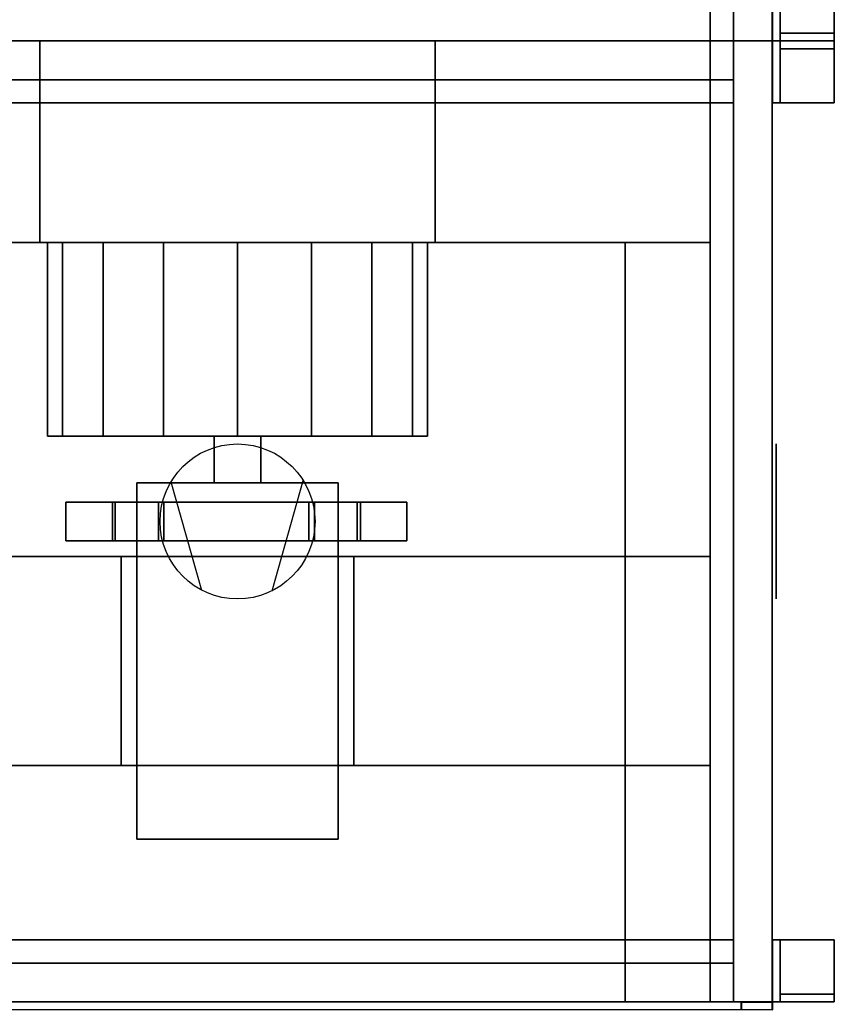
# Model space of a CAD drawing. Header units: millimetres. Extents: x 918337 to 1269480, y -257156 to -67477.
# Tile 27 of 114: x 1016971 to 1017496, y -134225 to -133589. Entities that reach past the tile are written whole.
import ezdxf

# ---------------------------------------------------------------- set-up
doc = ezdxf.new("R2010")
doc.units = ezdxf.units.MM
doc.layers.get('0').update_dxf_attribs({"color": 8, "lineweight": 9})
for name, color, linetype in [('MAT_10_BYOLXP003919182844', 10, 'Continuous'), ('MAT_170_BYOLXP003919182844', 170, 'Continuous'), ('MAT_250_BYOLXP003919182844', 250, 'Continuous'), ('MAT_251_BYOLXP003919182844', 251, 'Continuous'), ('MAT_252_BYOLXP003919182844', 252, 'Continuous'), ('MAT_253_BYOLXP003919182844', 253, 'Continuous'), ('Mat_mar_BYOLXP003919182844', 7, 'Continuous')]:
    doc.layers.add(name, color=color, linetype=linetype)

# ---------------------------------------------------------------- blocks, each defined once
blk = doc.blocks.new('1002_118_BYOLXP003919182844')
at = {"layer": 'MAT_252_BYOLXP003919182844'}
for points in [[(3120, 3220.2251, -200.0018), (3080, 3220.2251, -200.0018), (3080, 1760.2251, -200.0018), (3120, 1760.2251, -200.0018)], [(3120, 3220.2251, -225.0018), (3120, 1760.2251, -225.0018), (3095, 1760.2251, -225.0018), (3095, 3220.2251, -225.0018)], [(3120, 1760.2251, -225.0018), (3120, 3220.2251, -225.0018), (3120, 3220.2251, -200.0018), (3120, 1760.2251, -200.0018)]]:
    blk.add_3dface(points, dxfattribs=at)
blk = doc.blocks.new('1002_120_BYOLXP003919182844')
at = {"layer": 'MAT_252_BYOLXP003919182844'}
for points in [[(3120, 3220.2251, -560.0018), (3120, 1760.2251, -560.0018), (3095, 1760.2251, -560.0018), (3095, 3220.2251, -560.0018)], [(3120, 3220.2251, -535.0019), (3095, 3220.2251, -535.0019), (3095, 1760.2251, -535.0018), (3120, 1760.2251, -535.0018)], [(3120, 1760.2251, -560.0018), (3120, 3220.2251, -560.0018), (3120, 3220.2251, -535.0019), (3120, 1760.2251, -535.0018)]]:
    blk.add_3dface(points, dxfattribs=at)
blk = doc.blocks.new('1002_121_BYOLXP003919182844')
at = {"layer": 'MAT_253_BYOLXP003919182844'}
blk.add_3dface([(3120, 3245.2251, -560.0018), (1880, 3245.2251, -560.0017), (1880, 3245.2251, -200.0017), (3120, 3245.2251, -200.0018)], dxfattribs=at)
blk = doc.blocks.new('1002_122_BYOLXP003919182844')
at = {"layer": 'MAT_253_BYOLXP003919182844'}
blk.add_3dface([(3120, 3245.2251, -200.0018), (1880, 3245.2251, -200.0017), (1880, 3220.2251, -200.0017), (3120, 3220.2251, -200.0018)], dxfattribs=at)
blk = doc.blocks.new('1002_124_BYOLXP003919182844')
at = {"layer": 'MAT_253_BYOLXP003919182844'}
blk.add_3dface([(1880, 3220.2251, -225.0017), (3120, 3220.2251, -225.0018), (3120, 3220.2251, -200.0018), (1880, 3220.2251, -200.0017)], dxfattribs=at)
blk = doc.blocks.new('1002_125_BYOLXP003919182844')
at = {"layer": 'MAT_253_BYOLXP003919182844'}
blk.add_3dface([(3120, 3245.2251, -560.0018), (3120, 3220.2251, -560.0018), (1880, 3220.2251, -560.0017), (1880, 3245.2251, -560.0017)], dxfattribs=at)
blk = doc.blocks.new('1002_126_BYOLXP003919182844')
at = {"layer": 'MAT_253_BYOLXP003919182844'}
for points in [[(3120, 3220.2251, -560.0018), (3120, 3245.2251, -560.0018), (3120, 3245.2251, -535.0018), (3120, 3220.2251, -535.0018)], [(3120, 3220.2251, -225.0018), (3120, 3245.2251, -225.0018), (3120, 3245.2251, -200.0018), (3120, 3220.2251, -200.0018)], [(3120, 3205.2251, -535.0018), (3120, 3245.2251, -535.0018), (3120, 3245.2251, -225.0018), (3120, 3205.2251, -225.0018)]]:
    blk.add_3dface(points, dxfattribs=at)
blk = doc.blocks.new('1002_127_BYOLXP003919182844')
at = {"layer": 'MAT_253_BYOLXP003919182844'}
blk.add_3dface([(1880, 3220.2251, -560.0017), (3120, 3220.2251, -560.0018), (3120, 3220.2251, -535.0018), (1880, 3220.2251, -535.0017)], dxfattribs=at)
blk = doc.blocks.new('1002_128_BYOLXP003919182844')
at = {"layer": 'MAT_253_BYOLXP003919182844'}
blk.add_3dface([(3120, 3220.2251, -535.0018), (3120, 3205.2251, -535.0018), (1880, 3205.2251, -535.0017), (1880, 3220.2251, -535.0017)], dxfattribs=at)
blk = doc.blocks.new('1002_129_BYOLXP003919182844')
at = {"layer": 'MAT_253_BYOLXP003919182844'}
blk.add_3dface([(3120, 3220.2251, -225.0018), (1880, 3220.2251, -225.0017), (1880, 3205.2251, -225.0017), (3120, 3205.2251, -225.0018)], dxfattribs=at)
blk = doc.blocks.new('1002_130_BYOLXP003919182844')
at = {"layer": 'MAT_253_BYOLXP003919182844'}
blk.add_3dface([(1880, 3205.2251, -535.0017), (3120, 3205.2251, -535.0018), (3120, 3205.2251, -225.0018), (1880, 3205.2251, -225.0017)], dxfattribs=at)
blk = doc.blocks.new('1291_173_BYOLXP003919182844')
at = {"layer": 'MAT_252_BYOLXP003919182844'}
for points in [[(3120, 3250.2251, -415.0018), (3080, 3250.2251, -415.0018), (3080, 3250.2251, -290.0018), (3120, 3250.2251, -290.0018)], [(3080, 3250.2251, -415.0018), (3080, 3245.425, -415.0018), (3080, 3245.425, -290.0018), (3080, 3250.2251, -290.0018)], [(3120, 3250.2251, -415.0018), (3120, 3245.425, -415.0018), (3080, 3245.425, -415.0018), (3080, 3250.2251, -415.0018)], [(3120, 3250.2251, -290.0018), (3080, 3250.2251, -290.0018), (3080, 3245.425, -290.0018), (3120, 3245.425, -290.0018)], [(3120, 3245.425, -415.0018), (3120, 3250.2251, -415.0018), (3120, 3250.2251, -290.0018), (3120, 3245.425, -290.0018)], [(3080, 3245.425, -415.0018), (3120, 3245.425, -415.0018), (3120, 3245.425, -290.0018), (3080, 3245.425, -290.0018)]]:
    blk.add_3dface(points, dxfattribs=at)
blk = doc.blocks.new('1291_174_BYOLXP003919182844')
at = {"layer": 'MAT_251_BYOLXP003919182844'}
for points in [[(3115, 3285.2251, -290.0018), (3115, 3250.2251, -290.0018), (3120, 3250.2251, -290.0018), (3120, 3285.2251, -290.0018)], [(3120, 3285.2251, -415.0018), (3115, 3285.2251, -415.0018), (3115, 3285.2251, -290.0018), (3120, 3285.2251, -290.0018)], [(3115, 3285.2251, -415.0018), (3120, 3285.2251, -415.0018), (3120, 3250.2251, -415.0018), (3115, 3250.2251, -415.0018)], [(3115, 3285.2251, -415.0018), (3115, 3250.2251, -415.0018), (3115, 3250.2251, -290.0018), (3115, 3285.2251, -290.0018)], [(3120, 3250.2251, -415.0018), (3120, 3285.2251, -415.0018), (3120, 3285.2251, -290.0018), (3120, 3250.2251, -290.0018)], [(3115, 3250.2251, -415.0018), (3120, 3250.2251, -415.0018), (3120, 3250.2251, -290.0018), (3115, 3250.2251, -290.0018)]]:
    blk.add_3dface(points, dxfattribs=at)
blk = doc.blocks.new('1291_175_BYOLXP003919182844')
at = {"layer": 'MAT_252_BYOLXP003919182844'}
for points in [[(3080, 3285.2251, -285.0018), (3080, 3245.2251, -285.0018), (3120, 3245.2251, -285.0018), (3120, 3285.2251, -285.0018)], [(3080, 3285.2251, -290.0018), (3080, 3245.2251, -290.0018), (3080, 3245.2251, -285.0018), (3080, 3285.2251, -285.0018)], [(3080, 3285.2251, -290.0018), (3120, 3285.2251, -290.0018), (3120, 3245.2251, -290.0018), (3080, 3245.2251, -290.0018)], [(3120, 3285.2251, -290.0018), (3080, 3285.2251, -290.0018), (3080, 3285.2251, -285.0018), (3120, 3285.2251, -285.0018)], [(3120, 3245.2251, -290.0018), (3120, 3285.2251, -290.0018), (3120, 3285.2251, -285.0018), (3120, 3245.2251, -285.0018)], [(3080, 3245.2251, -290.0018), (3120, 3245.2251, -290.0018), (3120, 3245.2251, -285.0018), (3080, 3245.2251, -285.0018)]]:
    blk.add_3dface(points, dxfattribs=at)
blk = doc.blocks.new('1264_348_BYOLXP003919182844')
at = {"layer": 'MAT_253_BYOLXP003919182844'}
blk.add_3dface([(3714.9998, 2580.2249, -560.0021), (3714.9998, 3220.2249, -560.0021), (3714.9998, 3220.2249, -535.0021), (3714.9998, 2580.2249, -535.0021)], dxfattribs=at)
blk = doc.blocks.new('1012_349_BYOLXP003919182844')
at = {"layer": 'MAT_253_BYOLXP003919182844'}
blk.add_3dface([(3714.9998, 3220.2249, -560.0021), (3714.9998, 2580.2249, -560.0021), (3144.9998, 2580.2249, -560.0021), (3144.9998, 3220.2249, -560.0021)], dxfattribs=at)
blk = doc.blocks.new('1264_350_BYOLXP003919182844')
at = {"layer": 'MAT_253_BYOLXP003919182844'}
blk.add_3dface([(3714.9998, 3220.2249, -535.0021), (3144.9998, 3220.2249, -535.0021), (3144.9998, 2580.2249, -535.0021), (3714.9998, 2580.2249, -535.0021)], dxfattribs=at)
blk = doc.blocks.new('1264_351_BYOLXP003919182844')
at = {"layer": 'MAT_253_BYOLXP003919182844'}
blk.add_3dface([(3714.9998, 3220.2249, -560.0021), (3144.9998, 3220.2249, -560.0021), (3144.9998, 3220.2249, -535.0021), (3714.9998, 3220.2249, -535.0021)], dxfattribs=at)
blk = doc.blocks.new('1264_352_BYOLXP003919182844')
at = {"layer": 'MAT_253_BYOLXP003919182844'}
blk.add_3dface([(3144.9998, 3220.2249, -560.0021), (3144.9998, 2580.2249, -560.0021), (3144.9998, 2580.2249, -535.0021), (3144.9998, 3220.2249, -535.0021)], dxfattribs=at)
blk = doc.blocks.new('1265_356_BYOLXP003919182844')
at = {"layer": 'MAT_250_BYOLXP003919182844'}
for points in [[(3442.4998, 2979.5244, -562.501), (3417.4998, 2979.5244, -562.501), (3417.4998, 3009.5239, -562.5009), (3442.4998, 3009.5239, -562.5009)], [(3417.4998, 2977.4673, -557.5011), (3417.4998, 3009.5232, -557.5009), (3417.4998, 3009.5239, -562.5009), (3417.4998, 2979.5244, -562.501)], [(3417.4998, 3009.5232, -557.5009), (3442.4998, 3009.5232, -557.5009), (3442.4998, 3009.5239, -562.5009), (3417.4998, 3009.5239, -562.5009)], [(3442.4998, 2977.4673, -557.5011), (3442.4998, 3009.5232, -557.5009), (3417.4998, 3009.5232, -557.5009), (3417.4998, 2977.4673, -557.5011)], [(3442.4998, 3009.5232, -557.5009), (3442.4998, 2977.4673, -557.5011), (3442.4998, 2979.5244, -562.501), (3442.4998, 3009.5239, -562.5009)], [(3442.4998, 2949.8257, -592.1998), (3417.4998, 2949.8257, -592.1998), (3417.4998, 2979.5244, -562.501), (3442.4998, 2979.5244, -562.501)], [(3417.4998, 2946.2903, -588.6642), (3417.4998, 2977.4673, -557.5011), (3417.4998, 2979.5244, -562.501), (3417.4998, 2949.8257, -592.1998)], [(3442.4998, 2977.4673, -557.5011), (3442.4998, 2946.29, -588.6643), (3442.4998, 2949.8257, -592.1998), (3442.4998, 2979.5244, -562.501)], [(3442.4998, 2946.2903, -588.6642), (3442.4998, 2977.4673, -557.5011), (3417.4998, 2977.4673, -557.5011), (3417.4998, 2946.2903, -588.6642)], [(3417.4998, 2946.2903, -588.6642), (3417.4998, 2949.8257, -592.1998), (3417.4998, 2849.2227, -592.2), (3417.4998, 2852.7581, -588.6644)], [(3442.4998, 2849.2227, -592.2001), (3417.4998, 2849.2227, -592.2), (3417.4998, 2949.8257, -592.1998), (3442.4998, 2949.8257, -592.1998)], [(3442.4998, 2949.8257, -592.1998), (3442.4998, 2946.2903, -588.6642), (3442.4998, 2852.7581, -588.6644), (3442.4998, 2849.2227, -592.2)], [(3442.4998, 2946.2903, -588.6642), (3417.4998, 2946.2903, -588.6642), (3417.4998, 2852.7581, -588.6644), (3442.4998, 2852.7581, -588.6644)], [(3442.4998, 2852.7581, -588.6644), (3417.4998, 2852.7581, -588.6644), (3417.4998, 2821.3325, -557.5017), (3442.4998, 2821.3325, -557.5018)], [(3417.4998, 2849.2227, -592.2), (3417.4998, 2819.5239, -562.5017), (3417.4998, 2821.3325, -557.5017), (3417.4998, 2852.7581, -588.6644)], [(3442.4998, 2819.5239, -562.5018), (3442.4998, 2849.2227, -592.2), (3442.4998, 2852.7581, -588.6644), (3442.4998, 2821.3325, -557.5018)], [(3442.4998, 2849.2227, -592.2), (3442.4998, 2819.5239, -562.5017), (3417.4998, 2819.5239, -562.5017), (3417.4998, 2849.2227, -592.2)], [(3442.4998, 2789.5239, -557.5018), (3442.4998, 2821.3325, -557.5017), (3417.4998, 2821.3325, -557.5017), (3417.4998, 2789.5239, -557.5018)], [(3417.4998, 2789.5239, -557.5018), (3417.4998, 2821.3325, -557.5017), (3417.4998, 2819.5239, -562.5017), (3417.4998, 2789.5239, -562.5017)], [(3442.4998, 2821.3325, -557.5018), (3442.4998, 2789.5239, -557.5017), (3442.4998, 2789.5239, -562.5018), (3442.4998, 2819.5239, -562.5018)], [(3442.4998, 2789.5239, -562.5017), (3417.4998, 2789.5239, -562.5017), (3417.4998, 2819.5239, -562.5018), (3442.4998, 2819.5239, -562.5018)], [(3442.4998, 2789.5239, -557.5018), (3417.4998, 2789.5239, -557.5018), (3417.4998, 2789.5239, -562.5017), (3442.4998, 2789.5239, -562.5017)]]:
    blk.add_3dface(points, dxfattribs=at)
blk = doc.blocks.new('1380_357_BYOLXP003919182844')
at = {"layer": 'MAT_253_BYOLXP003919182844'}
blk.add_3dface([(3714.9998, 3220.2249, -225.0019), (3714.9998, 2580.2249, -225.0019), (3144.9998, 2580.2249, -225.0018), (3144.9998, 3220.2249, -225.0018)], dxfattribs=at)
blk = doc.blocks.new('1003_358_BYOLXP003919182844')
at = {"layer": 'MAT_253_BYOLXP003919182844'}
blk.add_3dface([(3699.9998, 3220.2249, -200.0019), (3159.9998, 3220.2249, -200.0018), (3159.9998, 2580.2249, -200.0018), (3699.9998, 2580.2249, -200.0019)], dxfattribs=at)
blk = doc.blocks.new('M_P_359_BYOLXP003919182844')
at = {"layer": 'Mat_mar_BYOLXP003919182844', "color": 110}
for points in [[(3430.0332, 2950.2249, -197.5018), (3435.1099, 2949.9578, -197.5018), (3440.0532, 2949.1567, -197.5018), (3444.8628, 2947.9551, -197.5018), (3449.4053, 2946.2864, -197.5018), (3453.814, 2944.1501, -197.5018), (3457.8889, 2941.6802, -197.5018), (3461.7632, 2938.7429, -197.5018), (3465.3037, 2935.5386, -197.5018), (3468.5769, 2931.9338, -197.5018), (3471.4492, 2928.1287, -197.5018), (3473.9209, 2924.0566, -197.5018), (3476.0586, 2919.6509, -197.5018), (3477.7285, 2915.0447, -197.5018), (3478.9978, 2910.2383, -197.5018), (3479.7327, 2905.2983, -197.5018), (3479.9998, 2900.2249, -197.5018), (3479.7327, 2895.1514, -197.5018), (3478.9978, 2890.2114, -197.5018), (3477.7285, 2885.3384, -197.5018), (3476.0586, 2880.7991, -197.5018), (3473.9209, 2876.3931, -197.5018), (3471.4492, 2872.321, -197.5018), (3468.5769, 2868.4492, -197.5018), (3465.3037, 2864.9778, -197.5018), (3461.7632, 2861.7068, -197.5018), (3457.8889, 2858.8364, -197.5018), (3453.814, 2856.3665, -197.5018), (3449.4053, 2854.1633, -197.5018), (3444.8628, 2852.5613, -197.5018), (3440.0532, 2851.2261, -197.5018), (3435.1099, 2850.4919, -197.5018), (3430.0332, 2850.2249, -197.5018), (3424.8896, 2850.4919, -197.5018), (3419.9463, 2851.2261, -197.5018), (3415.1367, 2852.5613, -197.5018), (3410.5942, 2854.1633, -197.5018), (3406.1855, 2856.3665, -197.5018), (3402.1106, 2858.8364, -197.5018), (3398.2363, 2861.7068, -197.5018), (3394.6289, 2864.9778, -197.5018), (3391.4895, 2868.4492, -197.5018), (3388.5503, 2872.321, -197.5018), (3386.0117, 2876.3931, -197.5018), (3383.9409, 2880.7991, -197.5018), (3382.271, 2885.3384, -197.5018), (3381.0017, 2890.2114, -197.5018), (3380.2668, 2895.1514, -197.5018), (3379.9998, 2900.2249, -197.5018), (3380.2668, 2905.2983, -197.5018), (3381.0017, 2910.2383, -197.5018), (3382.271, 2915.0447, -197.5018), (3383.9409, 2919.6509, -197.5018), (3386.0117, 2924.0566, -197.5018), (3388.5503, 2928.1287, -197.5018), (3391.4895, 2931.9338, -197.5018), (3394.6289, 2935.5386, -197.5018), (3398.2363, 2938.7429, -197.5018), (3402.1106, 2941.6802, -197.5018), (3406.1855, 2944.1501, -197.5018), (3410.5942, 2946.2864, -197.5018), (3415.1367, 2947.9551, -197.5018), (3419.9463, 2949.1567, -197.5018), (3424.8896, 2949.9578, -197.5018), (3430.0332, 2950.2249, -197.5018)], [(3403.1794, 2942.4812, -197.5018), (3474.8562, 2922.321, -197.5018)], [(3404.3149, 2857.301, -197.5018), (3474.3218, 2876.9272, -197.5018)]]:
    blk.add_polyline3d(points, dxfattribs=at)
blk = doc.blocks.new('M_E_360_BYOLXP003919182844')
at = {"layer": 'Mat_mar_BYOLXP003919182844'}
blk.add_blockref('M_P_359_BYOLXP003919182844', (0, 0), dxfattribs=at)
blk = doc.blocks.new('1002_361_BYOLXP003919182844')
at = {"layer": 'MAT_252_BYOLXP003919182844'}
for points in [[(3144.9998, 3220.2249, -225.0018), (3144.9998, 2580.2249, -225.0018), (3119.9998, 2580.2249, -225.0018), (3119.9998, 3220.2249, -225.0018)], [(3159.9998, 3220.2249, -200.0018), (3119.9998, 3220.2249, -200.0018), (3119.9998, 2580.2249, -200.0018), (3159.9998, 2580.2249, -200.0018)], [(3119.9998, 3220.2249, -225.0018), (3119.9998, 2580.2249, -225.0018), (3119.9998, 2580.2249, -200.0018), (3119.9998, 3220.2249, -200.0018)], [(3144.9998, 2580.2249, -225.0018), (3144.9998, 3220.2249, -225.0018), (3144.9998, 3220.2249, -200.0018), (3144.9998, 2580.2249, -200.0018)]]:
    blk.add_3dface(points, dxfattribs=at)
blk = doc.blocks.new('1002_362_BYOLXP003919182844')
at = {"layer": 'MAT_252_BYOLXP003919182844'}
for points in [[(3739.9998, 3220.2249, -200.0019), (3699.9998, 3220.2249, -200.0019), (3699.9998, 2580.2249, -200.0019), (3739.9998, 2580.2249, -200.0019)], [(3739.9998, 3220.2249, -225.0019), (3739.9998, 2580.2249, -225.0019), (3714.9998, 2580.2249, -225.0019), (3714.9998, 3220.2249, -225.0019)], [(3714.9998, 3220.2249, -225.0019), (3714.9998, 2580.2249, -225.0019), (3714.9998, 2580.2249, -200.0019), (3714.9998, 3220.2249, -200.0019)], [(3739.9998, 2580.2249, -225.0019), (3739.9998, 3220.2249, -225.0019), (3739.9998, 3220.2249, -200.0019), (3739.9998, 2580.2249, -200.0019)]]:
    blk.add_3dface(points, dxfattribs=at)
blk = doc.blocks.new('1002_363_BYOLXP003919182844')
at = {"layer": 'MAT_252_BYOLXP003919182844'}
for points in [[(3144.9998, 3220.2249, -560.0018), (3144.9998, 2580.2249, -560.0018), (3119.9998, 2580.2249, -560.0018), (3119.9998, 3220.2249, -560.0018)], [(3144.9998, 3220.2249, -535.0018), (3119.9998, 3220.2249, -535.0018), (3119.9998, 2580.2249, -535.0018), (3144.9998, 2580.2249, -535.0018)], [(3119.9998, 3220.2249, -560.0018), (3119.9998, 2580.2249, -560.0018), (3119.9998, 2580.2249, -535.0018), (3119.9998, 3220.2249, -535.0018)], [(3144.9998, 2580.2249, -560.0018), (3144.9998, 3220.2249, -560.0018), (3144.9998, 3220.2249, -535.0018), (3144.9998, 2580.2249, -535.0018)]]:
    blk.add_3dface(points, dxfattribs=at)
blk = doc.blocks.new('1002_364_BYOLXP003919182844')
at = {"layer": 'MAT_252_BYOLXP003919182844'}
for points in [[(3739.9998, 3220.2249, -560.0018), (3739.9998, 2580.2249, -560.0018), (3714.9998, 2580.2249, -560.0018), (3714.9998, 3220.2249, -560.0018)], [(3739.9998, 3220.2249, -535.0018), (3714.9998, 3220.2249, -535.0018), (3714.9998, 2580.2249, -535.0018), (3739.9998, 2580.2249, -535.0018)], [(3714.9998, 3220.2249, -560.0018), (3714.9998, 2580.2249, -560.0018), (3714.9998, 2580.2249, -535.0018), (3714.9998, 3220.2249, -535.0018)], [(3739.9998, 2580.2249, -560.0018), (3739.9998, 3220.2249, -560.0018), (3739.9998, 3220.2249, -535.0018), (3739.9998, 2580.2249, -535.0018)]]:
    blk.add_3dface(points, dxfattribs=at)
blk = doc.blocks.new('1002_365_BYOLXP003919182844')
at = {"layer": 'MAT_253_BYOLXP003919182844'}
blk.add_3dface([(3739.9998, 3245.2249, -560.0018), (3119.9998, 3245.2249, -560.0018), (3119.9998, 3245.2249, -200.0018), (3739.9998, 3245.2249, -200.0019)], dxfattribs=at)
blk = doc.blocks.new('1002_366_BYOLXP003919182844')
at = {"layer": 'MAT_253_BYOLXP003919182844'}
blk.add_3dface([(3739.9998, 3245.2249, -200.0019), (3119.9998, 3245.2249, -200.0018), (3119.9998, 3220.2249, -200.0018), (3739.9998, 3220.2249, -200.0019)], dxfattribs=at)
blk = doc.blocks.new('1002_367_BYOLXP003919182844')
at = {"layer": 'MAT_253_BYOLXP003919182844'}
for points in [[(3119.9998, 3245.2249, -225.0018), (3119.9998, 3220.2249, -225.0018), (3119.9998, 3220.2249, -200.0018), (3119.9998, 3245.2249, -200.0018)], [(3119.9998, 3245.2249, -535.0018), (3119.9998, 3205.2249, -535.0018), (3119.9998, 3205.2249, -225.0018), (3119.9998, 3245.2249, -225.0018)], [(3119.9998, 3245.2249, -560.0018), (3119.9998, 3220.2249, -560.0018), (3119.9998, 3220.2249, -535.0018), (3119.9998, 3245.2249, -535.0018)]]:
    blk.add_3dface(points, dxfattribs=at)
blk = doc.blocks.new('1002_368_BYOLXP003919182844')
at = {"layer": 'MAT_253_BYOLXP003919182844'}
blk.add_3dface([(3119.9998, 3220.2249, -225.0018), (3739.9998, 3220.2249, -225.0019), (3739.9998, 3220.2249, -200.0019), (3119.9998, 3220.2249, -200.0018)], dxfattribs=at)
blk = doc.blocks.new('1002_369_BYOLXP003919182844')
at = {"layer": 'MAT_253_BYOLXP003919182844'}
blk.add_3dface([(3739.9998, 3245.2249, -560.0018), (3739.9998, 3220.2249, -560.0018), (3119.9998, 3220.2249, -560.0018), (3119.9998, 3245.2249, -560.0018)], dxfattribs=at)
blk = doc.blocks.new('1002_370_BYOLXP003919182844')
at = {"layer": 'MAT_253_BYOLXP003919182844'}
for points in [[(3739.9998, 3220.2249, -560.0018), (3739.9998, 3245.2249, -560.0018), (3739.9998, 3245.2249, -535.0018), (3739.9998, 3220.2249, -535.0018)], [(3739.9998, 3220.2249, -225.0019), (3739.9998, 3245.2249, -225.0019), (3739.9998, 3245.2249, -200.0019), (3739.9998, 3220.2249, -200.0019)], [(3739.9998, 3205.2249, -535.0018), (3739.9998, 3245.2249, -535.0018), (3739.9998, 3245.2249, -225.0019), (3739.9998, 3205.2249, -225.0019)]]:
    blk.add_3dface(points, dxfattribs=at)
blk = doc.blocks.new('1002_371_BYOLXP003919182844')
at = {"layer": 'MAT_253_BYOLXP003919182844'}
blk.add_3dface([(3119.9998, 3220.2249, -560.0018), (3739.9998, 3220.2249, -560.0018), (3739.9998, 3220.2249, -535.0018), (3119.9998, 3220.2249, -535.0018)], dxfattribs=at)
blk = doc.blocks.new('1002_372_BYOLXP003919182844')
at = {"layer": 'MAT_253_BYOLXP003919182844'}
blk.add_3dface([(3739.9998, 3220.2249, -535.0018), (3739.9998, 3205.2249, -535.0018), (3119.9998, 3205.2249, -535.0018), (3119.9998, 3220.2249, -535.0018)], dxfattribs=at)
blk = doc.blocks.new('1002_373_BYOLXP003919182844')
at = {"layer": 'MAT_253_BYOLXP003919182844'}
blk.add_3dface([(3739.9998, 3220.2249, -225.0019), (3119.9998, 3220.2249, -225.0018), (3119.9998, 3205.2249, -225.0018), (3739.9998, 3205.2249, -225.0019)], dxfattribs=at)
blk = doc.blocks.new('1002_374_BYOLXP003919182844')
at = {"layer": 'MAT_253_BYOLXP003919182844'}
blk.add_3dface([(3119.9998, 3205.2249, -535.0018), (3739.9998, 3205.2249, -535.0018), (3739.9998, 3205.2249, -225.0019), (3119.9998, 3205.2249, -225.0018)], dxfattribs=at)
blk = doc.blocks.new('M_P_375_BYOLXP003919182844')
at = {"layer": 'Mat_mar_BYOLXP003919182844', "color": 110}
for points in [[(3430.0332, 3247.7249, -430.0018), (3435.1099, 3247.7249, -429.7348), (3440.0532, 3247.7249, -428.9337), (3444.8628, 3247.7249, -427.7321), (3449.4053, 3247.7249, -426.0632), (3453.814, 3247.7249, -423.9271), (3457.8889, 3247.7249, -421.4571), (3461.7632, 3247.7249, -418.5199), (3465.3037, 3247.7249, -415.3156), (3468.5769, 3247.7249, -411.7108), (3471.4492, 3247.7249, -407.9057), (3473.9209, 3247.7249, -403.8336), (3476.0586, 3247.7249, -399.4277), (3477.7285, 3247.7249, -394.8216), (3478.9978, 3247.7249, -390.0152), (3479.7327, 3247.7249, -385.0753), (3479.9998, 3247.7249, -380.0018), (3479.7327, 3247.7249, -374.9284), (3478.9978, 3247.7249, -369.9885), (3477.7285, 3247.7249, -365.1153), (3476.0586, 3247.7249, -360.5759), (3473.9209, 3247.7249, -356.17), (3471.4492, 3247.7249, -352.098), (3468.5769, 3247.7249, -348.2261), (3465.3037, 3247.7249, -344.7548), (3461.7632, 3247.7249, -341.4838), (3457.8889, 3247.7249, -338.6133), (3453.814, 3247.7249, -336.1433), (3449.4053, 3247.7249, -333.9404), (3444.8628, 3247.7249, -332.3383), (3440.0532, 3247.7249, -331.0032), (3435.1099, 3247.7249, -330.2689), (3430.0332, 3247.7249, -330.0018), (3424.8896, 3247.7249, -330.2689), (3419.9463, 3247.7249, -331.0032), (3415.1367, 3247.7249, -332.3383), (3410.5942, 3247.7249, -333.9404), (3406.1855, 3247.7249, -336.1433), (3402.1106, 3247.7249, -338.6133), (3398.2363, 3247.7249, -341.4838), (3394.6289, 3247.7249, -344.7548), (3391.4895, 3247.7249, -348.2261), (3388.5503, 3247.7249, -352.098), (3386.0117, 3247.7249, -356.17), (3383.9409, 3247.7249, -360.5759), (3382.271, 3247.7249, -365.1153), (3381.0017, 3247.7249, -369.9885), (3380.2668, 3247.7249, -374.9284), (3379.9998, 3247.7249, -380.0018), (3380.2668, 3247.7249, -385.0753), (3381.0017, 3247.7249, -390.0152), (3382.271, 3247.7249, -394.8216), (3383.9409, 3247.7249, -399.4277), (3386.0117, 3247.7249, -403.8336), (3388.5503, 3247.7249, -407.9057), (3391.4895, 3247.7249, -411.7108), (3394.6289, 3247.7249, -415.3156), (3398.2363, 3247.7249, -418.5199), (3402.1106, 3247.7249, -421.4571), (3406.1855, 3247.7249, -423.9271), (3410.5942, 3247.7249, -426.0632), (3415.1367, 3247.7249, -427.7321), (3419.9463, 3247.7249, -428.9337), (3424.8896, 3247.7249, -429.7348), (3430.0332, 3247.7249, -430.0018)], [(3403.1794, 3247.7249, -422.2582), (3474.8562, 3247.7249, -402.098)], [(3404.3149, 3247.7249, -337.0779), (3474.3218, 3247.7249, -356.7041)]]:
    blk.add_polyline3d(points, dxfattribs=at)
blk = doc.blocks.new('M_E_376_BYOLXP003919182844')
at = {"layer": 'Mat_mar_BYOLXP003919182844'}
blk.add_blockref('M_P_375_BYOLXP003919182844', (0, 0), dxfattribs=at)
blk = doc.blocks.new('1292_389_BYOLXP003919182844')
at = {"layer": 'MAT_252_BYOLXP003919182844'}
for points in [[(3159.9998, 3250.2249, -415.0018), (3119.9998, 3250.2249, -415.0018), (3119.9998, 3250.2249, -290.0018), (3159.9998, 3250.2249, -290.0018)], [(3119.9998, 3250.2249, -415.0018), (3119.9998, 3245.4248, -415.0018), (3119.9998, 3245.4248, -290.0018), (3119.9998, 3250.2249, -290.0018)], [(3159.9998, 3250.2249, -415.0018), (3159.9998, 3245.4248, -415.0018), (3119.9998, 3245.4248, -415.0018), (3119.9998, 3250.2249, -415.0018)], [(3159.9998, 3250.2249, -290.0018), (3119.9998, 3250.2249, -290.0018), (3119.9998, 3245.4248, -290.0018), (3159.9998, 3245.4248, -290.0018)], [(3159.9998, 3245.4248, -415.0018), (3159.9998, 3250.2249, -415.0018), (3159.9998, 3250.2249, -290.0018), (3159.9998, 3245.4248, -290.0018)], [(3119.9998, 3245.4248, -415.0018), (3159.9998, 3245.4248, -415.0018), (3159.9998, 3245.4248, -290.0018), (3119.9998, 3245.4248, -290.0018)]]:
    blk.add_3dface(points, dxfattribs=at)
blk = doc.blocks.new('1292_390_BYOLXP003919182844')
at = {"layer": 'MAT_251_BYOLXP003919182844'}
for points in [[(3119.9998, 3285.2249, -290.0018), (3119.9998, 3250.2249, -290.0018), (3124.9998, 3250.2249, -290.0018), (3124.9998, 3285.2249, -290.0018)], [(3124.9998, 3285.2249, -415.0018), (3119.9998, 3285.2249, -415.0018), (3119.9998, 3285.2249, -290.0018), (3124.9998, 3285.2249, -290.0018)], [(3119.9998, 3285.2249, -415.0018), (3124.9998, 3285.2249, -415.0018), (3124.9998, 3250.2249, -415.0018), (3119.9998, 3250.2249, -415.0018)], [(3119.9998, 3285.2249, -415.0018), (3119.9998, 3250.2249, -415.0018), (3119.9998, 3250.2249, -290.0018), (3119.9998, 3285.2249, -290.0018)], [(3124.9998, 3250.2249, -415.0018), (3124.9998, 3285.2249, -415.0018), (3124.9998, 3285.2249, -290.0018), (3124.9998, 3250.2249, -290.0018)], [(3119.9998, 3250.2249, -415.0018), (3124.9998, 3250.2249, -415.0018), (3124.9998, 3250.2249, -290.0018), (3119.9998, 3250.2249, -290.0018)]]:
    blk.add_3dface(points, dxfattribs=at)
blk = doc.blocks.new('1292_391_BYOLXP003919182844')
at = {"layer": 'MAT_252_BYOLXP003919182844'}
for points in [[(3119.9998, 3285.2249, -285.0018), (3119.9998, 3245.2249, -285.0018), (3159.9998, 3245.2249, -285.0018), (3159.9998, 3285.2249, -285.0018)], [(3119.9998, 3285.2249, -290.0018), (3119.9998, 3245.2249, -290.0018), (3119.9998, 3245.2249, -285.0018), (3119.9998, 3285.2249, -285.0018)], [(3119.9998, 3285.2249, -290.0018), (3159.9998, 3285.2249, -290.0018), (3159.9998, 3245.2249, -290.0018), (3119.9998, 3245.2249, -290.0018)], [(3159.9998, 3285.2249, -290.0018), (3119.9998, 3285.2249, -290.0018), (3119.9998, 3285.2249, -285.0018), (3159.9998, 3285.2249, -285.0018)], [(3159.9998, 3245.2249, -290.0018), (3159.9998, 3285.2249, -290.0018), (3159.9998, 3285.2249, -285.0018), (3159.9998, 3245.2249, -285.0018)], [(3119.9998, 3245.2249, -290.0018), (3159.9998, 3245.2249, -290.0018), (3159.9998, 3245.2249, -285.0018), (3119.9998, 3245.2249, -285.0018)]]:
    blk.add_3dface(points, dxfattribs=at)
blk = doc.blocks.new('1291_398_BYOLXP003919182844')
at = {"layer": 'MAT_252_BYOLXP003919182844'}
for points in [[(3739.9998, 3250.2249, -415.0018), (3699.9998, 3250.2249, -415.0018), (3699.9998, 3250.2249, -290.0018), (3739.9998, 3250.2249, -290.0018)], [(3699.9998, 3250.2249, -415.0018), (3699.9998, 3245.4248, -415.0018), (3699.9998, 3245.4248, -290.0018), (3699.9998, 3250.2249, -290.0018)], [(3739.9998, 3250.2249, -415.0018), (3739.9998, 3245.4248, -415.0018), (3699.9998, 3245.4248, -415.0018), (3699.9998, 3250.2249, -415.0018)], [(3739.9998, 3250.2249, -290.0018), (3699.9998, 3250.2249, -290.0018), (3699.9998, 3245.4248, -290.0018), (3739.9998, 3245.4248, -290.0018)], [(3739.9998, 3245.4248, -415.0018), (3739.9998, 3250.2249, -415.0018), (3739.9998, 3250.2249, -290.0018), (3739.9998, 3245.4248, -290.0018)], [(3699.9998, 3245.4248, -415.0018), (3739.9998, 3245.4248, -415.0018), (3739.9998, 3245.4248, -290.0018), (3699.9998, 3245.4248, -290.0018)]]:
    blk.add_3dface(points, dxfattribs=at)
blk = doc.blocks.new('1291_399_BYOLXP003919182844')
at = {"layer": 'MAT_251_BYOLXP003919182844'}
for points in [[(3739.9995, 3285.2249, -415.0018), (3734.9995, 3285.2249, -415.0018), (3734.9998, 3285.2249, -290.0018), (3739.9998, 3285.2249, -290.0018)], [(3734.9995, 3285.2249, -415.0018), (3739.9995, 3285.2249, -415.0018), (3739.9998, 3250.2249, -415.0018), (3734.9998, 3250.2249, -415.0018)], [(3734.9995, 3285.2249, -415.0018), (3734.9998, 3250.2249, -415.0018), (3734.9998, 3250.2249, -290.0018), (3734.9998, 3285.2249, -290.0018)], [(3734.9998, 3285.2249, -290.0018), (3734.9998, 3250.2249, -290.0018), (3739.9998, 3250.2249, -290.0018), (3739.9998, 3285.2249, -290.0018)], [(3739.9998, 3250.2249, -415.0018), (3739.9995, 3285.2249, -415.0018), (3739.9998, 3285.2249, -290.0018), (3739.9998, 3250.2249, -290.0018)], [(3734.9998, 3250.2249, -415.0018), (3739.9998, 3250.2249, -415.0018), (3739.9998, 3250.2249, -290.0018), (3734.9998, 3250.2249, -290.0018)]]:
    blk.add_3dface(points, dxfattribs=at)
blk = doc.blocks.new('1291_400_BYOLXP003919182844')
at = {"layer": 'MAT_252_BYOLXP003919182844'}
for points in [[(3699.9998, 3285.2249, -285.0018), (3699.9998, 3245.2249, -285.0018), (3739.9998, 3245.2249, -285.0018), (3739.9998, 3285.2249, -285.0018)], [(3699.9998, 3285.2249, -290.0018), (3699.9998, 3245.2249, -290.0018), (3699.9998, 3245.2249, -285.0018), (3699.9998, 3285.2249, -285.0018)], [(3699.9998, 3285.2249, -290.0018), (3739.9998, 3285.2249, -290.0018), (3739.9998, 3245.2249, -290.0018), (3699.9998, 3245.2249, -290.0018)], [(3739.9998, 3285.2249, -290.0018), (3699.9998, 3285.2249, -290.0018), (3699.9998, 3285.2249, -285.0018), (3739.9998, 3285.2249, -285.0018)], [(3739.9998, 3245.2249, -290.0018), (3739.9998, 3285.2249, -290.0018), (3739.9998, 3285.2249, -285.0018), (3739.9998, 3245.2249, -285.0018)], [(3699.9998, 3245.2249, -290.0018), (3739.9998, 3245.2249, -290.0018), (3739.9998, 3245.2249, -285.0018), (3699.9998, 3245.2249, -285.0018)]]:
    blk.add_3dface(points, dxfattribs=at)
blk = doc.blocks.new('1001_401_BYOLXP003919182844')
at = {"layer": 'MAT_10_BYOLXP003919182844'}
for points in [[(3249.9998, 2772.7249, -492.5018), (3249.9998, 3027.7249, -492.5018), (3119.9998, 3027.7249, -492.5017), (3119.9998, 2772.7249, -492.5018)], [(3119.9998, 3027.7249, -237.5018), (3249.9998, 3027.7249, -237.5018), (3249.9998, 2772.7249, -237.5018), (3119.9998, 2772.7249, -237.5018)], [(3119.9998, 3027.7249, -492.5017), (3249.9998, 3027.7249, -492.5018), (3249.9998, 3027.7249, -237.5018), (3119.9998, 3027.7249, -237.5018)], [(3249.9998, 2772.7249, -492.5018), (3119.9998, 2772.7249, -492.5018), (3119.9998, 2772.7249, -237.5018), (3249.9998, 2772.7249, -237.5018)]]:
    blk.add_3dface(points, dxfattribs=at)
blk = doc.blocks.new('1001_402_BYOLXP003919182844')
at = {"layer": 'MAT_170_BYOLXP003919182844'}
for points in [[(3634.9998, 2965.2249, -430.0018), (3634.9998, 2835.2249, -430.0018), (3404.9998, 2835.2249, -430.0018), (3404.9998, 2965.2249, -430.0018)], [(3634.9998, 2965.2249, -300.0018), (3404.9998, 2965.2249, -300.0018), (3404.9998, 2835.2249, -300.0018), (3634.9998, 2835.2249, -300.0018)], [(3634.9998, 2965.2249, -430.0018), (3404.9998, 2965.2249, -430.0018), (3404.9998, 2965.2249, -300.0018), (3634.9998, 2965.2249, -300.0018)], [(3404.9998, 2965.2249, -430.0018), (3404.9998, 2835.2249, -430.0018), (3404.9998, 2835.2249, -300.0018), (3404.9998, 2965.2249, -300.0018)], [(3634.9998, 2835.2249, -430.0018), (3634.9998, 2965.2249, -430.0018), (3634.9998, 2965.2249, -300.0018), (3634.9998, 2835.2249, -300.0018)], [(3404.9998, 2835.2249, -430.0018), (3634.9998, 2835.2249, -430.0018), (3634.9998, 2835.2249, -300.0018), (3404.9998, 2835.2249, -300.0018)]]:
    blk.add_3dface(points, dxfattribs=at)
blk = doc.blocks.new('1001_403_BYOLXP003919182844')
at = {"layer": 'MAT_253_BYOLXP003919182844'}
for points in [[(3249.9998, 2900.2241, -365.0024), (3250.0002, 3013.0894, -317.3459), (3250, 3022.7241, -365.0027), (3250, 3013.0891, -412.6595)], [(3375.0002, 3013.0891, -317.3463), (3375, 3022.7239, -365.0031), (3250, 3022.7241, -365.0027), (3250.0002, 3013.0894, -317.3459)], [(3375, 3022.7239, -365.0031), (3375, 3013.0889, -412.6599), (3250, 3013.0891, -412.6595), (3250, 3022.7241, -365.0027)], [(3374.9998, 2900.2239, -365.0027), (3375, 3022.7239, -365.0031), (3375.0002, 3013.0891, -317.3463), (3375.0002, 2986.8218, -278.4053)], [(3374.9998, 2900.2239, -365.0027), (3374.9998, 2986.8213, -451.6007), (3375, 3013.0889, -412.6599), (3375, 3022.7239, -365.0031)], [(3249.9998, 2986.8218, -451.6003), (3249.9995, 2947.8809, -477.8675), (3249.9998, 2900.2241, -365.0024), (3250, 3013.0891, -412.6595)], [(3250.0002, 2986.8223, -278.4048), (3250.0002, 3013.0894, -317.3459), (3249.9998, 2900.2241, -365.0024), (3250.0002, 2947.8813, -252.1375)], [(3375, 3013.0889, -412.6599), (3374.9998, 2986.8213, -451.6007), (3249.9998, 2986.8218, -451.6003), (3250, 3013.0891, -412.6595)], [(3375.0002, 2986.8218, -278.4053), (3375.0002, 3013.0891, -317.3463), (3250.0002, 3013.0894, -317.3459), (3250.0002, 2986.8223, -278.4048)], [(3374.9998, 2986.8213, -451.6007), (3374.9995, 2947.8804, -477.8679), (3249.9995, 2947.8809, -477.8675), (3249.9998, 2986.8218, -451.6003)], [(3375.0002, 2947.8809, -252.1379), (3375.0002, 2986.8218, -278.4053), (3250.0002, 2986.8223, -278.4048), (3250.0002, 2947.8813, -252.1375)], [(3374.9998, 2900.2239, -365.0027), (3374.9995, 2900.2236, -487.5027), (3374.9995, 2947.8804, -477.8679), (3374.9998, 2986.8213, -451.6007)], [(3374.9998, 2900.2239, -365.0027), (3375.0002, 2986.8218, -278.4053), (3375.0002, 2947.8809, -252.1379), (3375, 2900.2241, -242.5027)], [(3249.9995, 2900.2239, -487.5024), (3249.9993, 2852.5671, -477.8672), (3249.9998, 2900.2241, -365.0024), (3249.9995, 2947.8809, -477.8675)], [(3374.9995, 2947.8804, -477.8679), (3374.9995, 2900.2236, -487.5027), (3249.9995, 2900.2239, -487.5024), (3249.9995, 2947.8809, -477.8675)], [(3250, 2900.2246, -242.5024), (3250.0002, 2947.8813, -252.1375), (3249.9998, 2900.2241, -365.0024), (3250, 2852.5679, -252.1373)], [(3375, 2900.2241, -242.5027), (3375.0002, 2947.8809, -252.1379), (3250.0002, 2947.8813, -252.1375), (3250, 2900.2246, -242.5024)], [(3249.9995, 2777.7241, -365.002), (3249.9995, 2787.3594, -317.3453), (3249.9998, 2900.2241, -365.0024), (3249.9993, 2787.3591, -412.6589)], [(3249.9993, 2813.6262, -451.5999), (3249.9993, 2787.3591, -412.6589), (3249.9998, 2900.2241, -365.0024), (3249.9993, 2852.5671, -477.8672)], [(3374.9995, 2900.2236, -487.5027), (3374.9993, 2852.5669, -477.8676), (3249.9993, 2852.5671, -477.8672), (3249.9995, 2900.2239, -487.5024)], [(3249.9998, 2813.6267, -278.4044), (3250, 2852.5679, -252.1373), (3249.9998, 2900.2241, -365.0024), (3249.9995, 2787.3594, -317.3453)], [(3375, 2852.5674, -252.1376), (3375, 2900.2241, -242.5027), (3250, 2900.2246, -242.5024), (3250, 2852.5679, -252.1373)], [(3374.9998, 2900.2239, -365.0027), (3374.9995, 2777.7239, -365.0024), (3374.9993, 2787.3589, -412.6592), (3374.9993, 2813.626, -451.6002)], [(3374.9998, 2900.2239, -365.0027), (3374.9993, 2813.626, -451.6002), (3374.9993, 2852.5669, -477.8676), (3374.9995, 2900.2236, -487.5027)], [(3374.9998, 2900.2239, -365.0027), (3374.9998, 2813.6265, -278.4048), (3374.9995, 2787.3591, -317.3456), (3374.9995, 2777.7239, -365.0024)], [(3374.9998, 2900.2239, -365.0027), (3375, 2900.2241, -242.5027), (3375, 2852.5674, -252.1376), (3374.9998, 2813.6265, -278.4048)], [(3374.9993, 2852.5669, -477.8676), (3374.9993, 2813.626, -451.6002), (3249.9993, 2813.6262, -451.5999), (3249.9993, 2852.5671, -477.8672)], [(3374.9998, 2813.6265, -278.4048), (3375, 2852.5674, -252.1376), (3250, 2852.5679, -252.1373), (3249.9998, 2813.6267, -278.4044)], [(3374.9993, 2813.626, -451.6002), (3374.9993, 2787.3589, -412.6592), (3249.9993, 2787.3591, -412.6589), (3249.9993, 2813.6262, -451.5999)], [(3374.9995, 2787.3591, -317.3456), (3374.9998, 2813.6265, -278.4048), (3249.9998, 2813.6267, -278.4044), (3249.9995, 2787.3594, -317.3453)], [(3374.9993, 2787.3589, -412.6592), (3374.9995, 2777.7239, -365.0024), (3249.9995, 2777.7241, -365.002), (3249.9993, 2787.3591, -412.6589)], [(3374.9995, 2777.7239, -365.0024), (3374.9995, 2787.3591, -317.3456), (3249.9995, 2787.3594, -317.3453), (3249.9995, 2777.7241, -365.002)]]:
    blk.add_3dface(points, dxfattribs=at)
blk = doc.blocks.new('1001_404_BYOLXP003919182844')
at = {"layer": 'MAT_252_BYOLXP003919182844'}
for points in [[(3249.9995, 2986.8247, -278.4037), (3249.9995, 2947.8848, -252.1368), (3249.9995, 2947.8848, -232.5007), (3249.9995, 3032.7249, -232.5007)], [(3249.9995, 3032.7249, -412.6577), (3249.9995, 3013.0947, -412.6577), (3249.9995, 3022.7249, -365.0007), (3249.9995, 3032.7249, -365.0007)], [(3249.9995, 2947.8848, -497.5008), (3249.9995, 2947.8848, -477.8658), (3249.9995, 2986.8247, -451.5988), (3249.9995, 3032.7249, -497.5008)], [(3249.9995, 3022.7249, -365.0007), (3249.9995, 3013.0947, -317.3447), (3249.9995, 3032.7249, -317.3447), (3249.9995, 3032.7249, -365.0007)], [(3249.9995, 3013.0947, -317.3447), (3249.9995, 2986.8247, -278.4037), (3249.9995, 3032.7249, -232.5007), (3249.9995, 3032.7249, -317.3447)], [(3249.9995, 3032.7249, -412.6577), (3249.9995, 3032.7249, -497.5008), (3249.9995, 2986.8247, -451.5988), (3249.9995, 3013.0947, -412.6577)], [(3249.9995, 2900.2258, -242.5008), (3249.9995, 2900.2258, -232.5007), (3249.9995, 2947.8848, -232.5007), (3249.9995, 2947.8848, -252.1357)], [(3249.9995, 2947.8848, -497.5008), (3249.9995, 2900.2258, -497.5008), (3249.9995, 2900.2258, -487.5007), (3249.9995, 2947.8848, -477.8658)], [(3249.9995, 2900.2258, -242.5008), (3249.9995, 2852.5688, -252.1368), (3249.9995, 2852.5688, -232.5007), (3249.9995, 2900.2258, -232.5007)], [(3249.9995, 2900.2258, -497.5008), (3249.9995, 2852.5688, -497.5008), (3249.9995, 2852.5688, -477.8658), (3249.9995, 2900.2258, -487.5007)], [(3249.9995, 2813.6279, -278.4037), (3249.9995, 2767.7258, -232.5018), (3249.9995, 2852.5688, -232.5007), (3249.9995, 2852.5688, -252.1368)], [(3249.9995, 2852.5688, -497.5008), (3249.9995, 2767.7258, -497.5017), (3249.9995, 2813.6279, -451.5988), (3249.9995, 2852.5688, -477.8658)], [(3249.9995, 2767.7258, -497.5008), (3249.9995, 2767.7258, -412.6577), (3249.9995, 2787.3608, -412.6577), (3249.9995, 2813.6279, -451.5988)], [(3249.9995, 2813.6279, -278.4037), (3249.9995, 2787.3608, -317.3447), (3249.9995, 2767.7258, -317.3447), (3249.9995, 2767.7258, -232.5007)], [(3249.9995, 2787.3608, -412.6577), (3249.9995, 2767.7258, -412.6577), (3249.9995, 2767.7258, -365.0007), (3249.9995, 2777.7258, -365.0007)], [(3249.9995, 2777.7258, -365.0007), (3249.9995, 2767.7258, -365.0007), (3249.9995, 2767.7258, -317.3447), (3249.9995, 2787.3608, -317.3438)]]:
    blk.add_3dface(points, dxfattribs=at)
blk = doc.blocks.new('1001_405_BYOLXP003919182844')
at = {"layer": 'MAT_252_BYOLXP003919182844'}
for points in [[(3250, 3032.7278, -232.5037), (3250, 2767.7288, -232.5038), (3250, 2595.2288, -225.0038), (3250, 3205.2288, -225.0037)], [(3250, 3205.2278, -535.0043), (3250, 2595.2288, -535.0043), (3250, 2767.7288, -497.5041), (3250, 3032.729, -497.504)], [(3250, 3032.729, -497.504), (3250, 3032.7278, -232.5037), (3250, 3205.2278, -225.0037), (3250, 3205.2278, -535.0043)], [(3250, 2595.2288, -535.0043), (3250, 2595.2288, -225.0038), (3250, 2767.7278, -232.5038), (3250, 2767.7288, -497.504)]]:
    blk.add_3dface(points, dxfattribs=at)
blk = doc.blocks.new('1001_407_BYOLXP003919182844')
at = {"layer": 'MAT_253_BYOLXP003919182844'}
for points in [[(3739.9998, 3205.2246, -534.5018), (3739.9998, 3150.2246, -534.5018), (3249.9998, 3150.2246, -534.5017), (3249.9998, 3205.2246, -534.5018)], [(3739.9998, 3205.2246, -505.0018), (3249.9998, 3205.2246, -505.0017), (3249.9998, 3150.2246, -505.0018), (3739.9998, 3150.2246, -505.0019)], [(3249.9998, 3205.2246, -534.5018), (3249.9998, 3150.2246, -534.5017), (3249.9998, 3150.2246, -505.0018), (3249.9998, 3205.2246, -505.0017)], [(3739.9998, 3205.2246, -534.5018), (3249.9998, 3205.2246, -534.5018), (3249.9998, 3205.2246, -505.0017), (3739.9998, 3205.2246, -505.0018)], [(3739.9998, 3150.2246, -534.5018), (3739.9998, 3205.2246, -534.5018), (3739.9998, 3205.2246, -505.0018), (3739.9998, 3150.2246, -505.0019)], [(3249.9998, 3150.2246, -534.5017), (3739.9998, 3150.2246, -534.5018), (3739.9998, 3150.2246, -505.0019), (3249.9998, 3150.2246, -505.0018)]]:
    blk.add_3dface(points, dxfattribs=at)
blk = doc.blocks.new('1001_408_BYOLXP003919182844')
at = {"layer": 'MAT_253_BYOLXP003919182844'}
for points in [[(3587.4998, 3205.2246, -505.0019), (3587.4998, 2595.2246, -505.002), (3452.4998, 2595.2246, -505.002), (3452.4998, 3205.2246, -505.0019)], [(3587.4998, 3205.2246, -475.0018), (3452.4998, 3205.2246, -475.0018), (3452.4998, 2595.2246, -475.0019), (3587.4998, 2595.2246, -475.0019)], [(3452.4998, 3205.2246, -505.0019), (3452.4998, 2595.2246, -505.002), (3452.4998, 2595.2246, -475.0019), (3452.4998, 3205.2246, -475.0018)], [(3587.4998, 3205.2246, -505.0019), (3452.4998, 3205.2246, -505.0019), (3452.4998, 3205.2246, -475.0018), (3587.4998, 3205.2246, -475.0018)], [(3587.4998, 2595.2246, -505.002), (3587.4998, 3205.2246, -505.0019), (3587.4998, 3205.2246, -475.0018), (3587.4998, 2595.2246, -475.0019)]]:
    blk.add_3dface(points, dxfattribs=at)
blk = doc.blocks.new('1001_409_BYOLXP003919182844')
at = {"layer": 'MAT_253_BYOLXP003919182844'}
for points in [[(3404.9998, 2915.2249, -380.0018), (3404.9998, 2885.2249, -380.0018), (3374.9998, 2885.2249, -380.0018), (3374.9998, 2915.2249, -380.0018)], [(3404.9998, 2915.2249, -350.0018), (3374.9998, 2915.2249, -350.0018), (3374.9998, 2885.2249, -350.0018), (3404.9998, 2885.2249, -350.0018)], [(3404.9998, 2915.2249, -380.0018), (3374.9998, 2915.2249, -380.0018), (3374.9998, 2915.2249, -350.0018), (3404.9998, 2915.2249, -350.0018)], [(3374.9998, 2915.2249, -380.0018), (3374.9998, 2885.2249, -380.0018), (3374.9998, 2885.2249, -350.0018), (3374.9998, 2915.2249, -350.0018)], [(3404.9998, 2885.2249, -380.0018), (3404.9998, 2915.2249, -380.0018), (3404.9998, 2915.2249, -350.0018), (3404.9998, 2885.2249, -350.0018)], [(3374.9998, 2885.2249, -380.0018), (3404.9998, 2885.2249, -380.0018), (3404.9998, 2885.2249, -350.0018), (3374.9998, 2885.2249, -350.0018)]]:
    blk.add_3dface(points, dxfattribs=at)
blk = doc.blocks.new('1001_410_BYOLXP003919182844')
at = {"layer": 'MAT_253_BYOLXP003919182844'}
for points in [[(3587.4998, 2975.2246, -475.0019), (3587.4998, 2825.2246, -475.002), (3452.4998, 2825.2246, -475.002), (3452.4998, 2975.2246, -475.0019)], [(3587.4998, 2975.2246, -430.0018), (3452.4998, 2975.2246, -430.0018), (3452.4998, 2825.2246, -430.0019), (3587.4998, 2825.2246, -430.0019)], [(3452.4998, 2975.2246, -475.0019), (3452.4998, 2825.2246, -475.002), (3452.4998, 2825.2246, -430.0019), (3452.4998, 2975.2246, -430.0018)], [(3587.4998, 2975.2246, -475.0019), (3452.4998, 2975.2246, -475.0019), (3452.4998, 2975.2246, -430.0018), (3587.4998, 2975.2246, -430.0018)], [(3587.4998, 2825.2246, -475.002), (3587.4998, 2975.2246, -475.0019), (3587.4998, 2975.2246, -430.0018), (3587.4998, 2825.2246, -430.0019)], [(3452.4998, 2825.2246, -475.0019), (3587.4998, 2825.2246, -475.0019), (3587.4998, 2825.2246, -430.0019), (3452.4998, 2825.2246, -430.0019)]]:
    blk.add_3dface(points, dxfattribs=at)
blk = doc.blocks.new('1001_411_BYOLXP003919182844')
at = {"layer": 'MAT_252_BYOLXP003919182844'}
for points in [[(3119.9993, 3205.2246, -535.0023), (3119.9998, 3027.7246, -492.5019), (3119.999, 3027.7253, -237.5019), (3119.9985, 3205.2253, -225.0024)], [(3120.0002, 2595.2256, -225.0007), (3119.9985, 3205.2253, -225.0024), (3119.999, 3027.7253, -237.5019), (3119.9998, 2772.7253, -237.5012)], [(3119.9993, 3205.2246, -535.0023), (3120.001, 2595.2246, -535.0007), (3120.0005, 2772.7246, -492.5012), (3119.9998, 3027.7246, -492.5019)], [(3120.0005, 2772.7246, -492.5012), (3120.001, 2595.2246, -535.0007), (3120.0002, 2595.2256, -225.0007), (3119.9998, 2772.7253, -237.5012)]]:
    blk.add_3dface(points, dxfattribs=at)
blk = doc.blocks.new('1273_435_BYOLXP003919182844')
at = {"layer": 'MAT_253_BYOLXP003919182844'}
for points in [[(3739.9822, 3245.2646, -539.9995), (3739.9775, 3245.2693, -559.9995), (3739.8203, 2555.2693, -560.1567), (3739.8247, 2555.2646, -540.1567)], [(3739.8203, 2555.2693, -560.1567), (3739.9775, 3245.2693, -559.9995), (3744.9775, 3245.2681, -560.0007), (3744.8203, 2555.2681, -560.158)], [(3739.9822, 3245.2646, -539.9995), (3739.8247, 2555.2646, -540.1567), (3744.8247, 2555.2637, -540.158), (3744.9822, 3245.2637, -540.0007)], [(3740.0596, 3245.1873, -199.9996), (3740.0552, 3245.1919, -219.9996), (3739.8977, 2555.1919, -220.1568), (3739.9023, 2555.1873, -200.1568)], [(3739.8977, 2555.1919, -220.1568), (3740.0552, 3245.1919, -219.9996), (3745.0552, 3245.1907, -220.0007), (3744.8977, 2555.1907, -220.158)], [(3740.0596, 3245.1873, -199.9996), (3739.9023, 2555.1873, -200.1568), (3744.9023, 2555.186, -200.158), (3745.0596, 3245.186, -200.0007)], [(3739.9775, 3245.2693, -559.9995), (3739.9822, 3245.2646, -539.9995), (3744.9822, 3245.2637, -540.0007), (3744.9775, 3245.2681, -560.0007)], [(3740.0552, 3245.1919, -219.9996), (3739.9822, 3245.2646, -539.9995), (3739.9775, 3225.2646, -540.004), (3740.0505, 3225.1919, -220.0041)], [(3739.9822, 3245.2646, -539.9995), (3740.0552, 3245.1919, -219.9996), (3745.0552, 3245.1907, -220.0007), (3744.9822, 3245.2637, -540.0007)], [(3740.0552, 3245.1919, -219.9996), (3740.0596, 3245.1873, -199.9996), (3745.0596, 3245.186, -200.0007), (3745.0552, 3245.1907, -220.0007)], [(3740.0505, 3225.1919, -220.0041), (3739.9775, 3225.2646, -540.004), (3744.9775, 3225.2637, -540.0052), (3745.0505, 3225.1907, -220.0053)]]:
    blk.add_3dface(points, dxfattribs=at)
blk = doc.blocks.new('AXAXAXASA')
for name in ['1291_175_BYOLXP003919182844', '1291_174_BYOLXP003919182844', '1292_390_BYOLXP003919182844', '1292_391_BYOLXP003919182844', '1291_400_BYOLXP003919182844', '1291_399_BYOLXP003919182844', '1291_173_BYOLXP003919182844', '1292_389_BYOLXP003919182844', 'M_E_376_BYOLXP003919182844', '1291_398_BYOLXP003919182844', '1002_121_BYOLXP003919182844', '1002_122_BYOLXP003919182844', '1002_125_BYOLXP003919182844', '1002_126_BYOLXP003919182844', '1002_365_BYOLXP003919182844', '1002_366_BYOLXP003919182844', '1002_367_BYOLXP003919182844', '1002_369_BYOLXP003919182844', '1273_435_BYOLXP003919182844', '1002_370_BYOLXP003919182844', '1002_124_BYOLXP003919182844', '1002_127_BYOLXP003919182844', '1002_128_BYOLXP003919182844', '1002_129_BYOLXP003919182844', '1002_118_BYOLXP003919182844', '1002_120_BYOLXP003919182844', '1002_361_BYOLXP003919182844', '1002_363_BYOLXP003919182844', '1002_368_BYOLXP003919182844', '1002_371_BYOLXP003919182844', '1002_372_BYOLXP003919182844', '1002_373_BYOLXP003919182844', '1012_349_BYOLXP003919182844', '1264_350_BYOLXP003919182844', '1264_351_BYOLXP003919182844', '1264_352_BYOLXP003919182844', '1380_357_BYOLXP003919182844', '1003_358_BYOLXP003919182844', '1002_362_BYOLXP003919182844', '1264_348_BYOLXP003919182844', '1002_364_BYOLXP003919182844', '1002_130_BYOLXP003919182844', '1001_411_BYOLXP003919182844', '1002_374_BYOLXP003919182844', '1001_405_BYOLXP003919182844', '1001_407_BYOLXP003919182844', '1001_408_BYOLXP003919182844', '1001_404_BYOLXP003919182844', '1001_401_BYOLXP003919182844', '1001_403_BYOLXP003919182844', '1265_356_BYOLXP003919182844', '1001_410_BYOLXP003919182844', '1001_402_BYOLXP003919182844', 'M_E_360_BYOLXP003919182844', '1001_409_BYOLXP003919182844']:
    blk.add_blockref(name, (0, 0))

msp = doc.modelspace()

# ---------------------------------------------------------------- block references
at = {"linetype": 'Continuous', "rotation": 270.0002007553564}
msp.add_blockref('AXAXAXASA', (1014211.03, -130483.14), dxfattribs=at)

doc.saveas('drawing.dxf')
